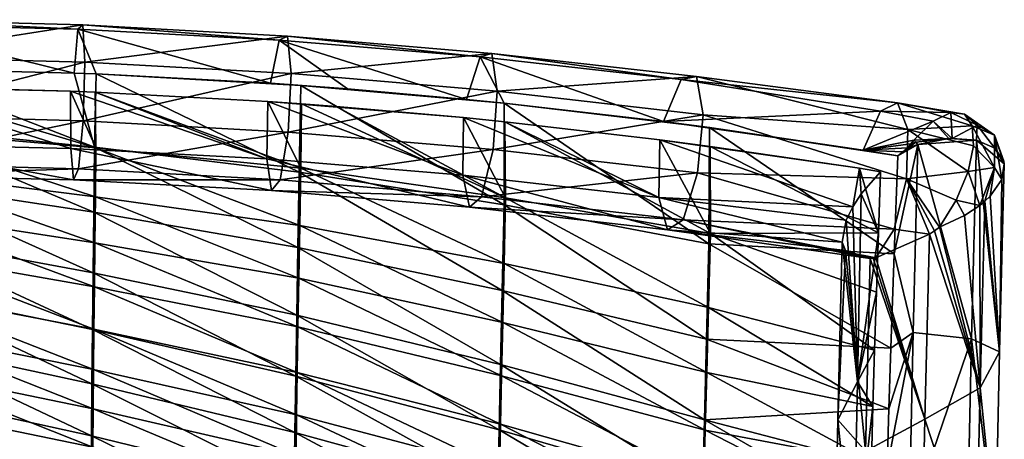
# Model space of a CAD drawing. Header units: millimetres. Extents: x -350 to 350, y 0 to 877.
# Tile 63 of 63: x 46 to 261, y 785 to 877. Entities that reach past the tile are written whole.
import ezdxf

# ---------------------------------------------------------------- set-up
doc = ezdxf.new("R2010")
doc.units = ezdxf.units.MM
doc.header["$LTSCALE"] = 41.718519
for name, color, linetype in [('12', 7, 'CONTINUOUS'), ('22', 7, 'CONTINUOUS'), ('23', 7, 'CONTINUOUS'), ('3', 7, 'CONTINUOUS'), ('4', 7, 'CONTINUOUS'), ('5', 7, 'CONTINUOUS'), ('8', 7, 'CONTINUOUS')]:
    doc.layers.add(name, color=color, linetype=linetype)

msp = doc.modelspace()

# ---------------------------------------------------------------- linework, layer by layer
at = {"layer": '12', "linetype": 'Continuous'}
for points in [[(17.77, 862.03, -617.41), (56.94, 861.06, -615.39), (62.48, 848.68, -608.52), (17.77, 862.03, -617.41)], [(17.87, 852.5, -612.42), (17.77, 862.03, -617.41), (62.48, 848.68, -608.52), (17.87, 852.5, -612.42)], [(56.94, 861.06, -615.39), (62.33, 860.85, -614.95), (62.48, 848.68, -608.52), (56.94, 861.06, -615.39)], [(62.33, 860.85, -614.95), (99.99, 858.79, -610.72), (107.13, 844.23, -602.18), (62.33, 860.85, -614.95)], [(62.48, 848.68, -608.52), (62.33, 860.85, -614.95), (107.13, 844.23, -602.18), (62.48, 848.68, -608.52)], [(99.99, 858.79, -610.72), (107.3, 858.27, -609.67), (107.13, 844.23, -602.18), (99.99, 858.79, -610.72)], [(107.13, 844.23, -602.18), (107.3, 858.27, -609.67), (151.79, 837.77, -592.68), (107.13, 844.23, -602.18)], [(107.3, 858.27, -609.67), (114.84, 857.7, -608.52), (151.79, 837.77, -592.68), (107.3, 858.27, -609.67)], [(114.84, 857.7, -608.52), (142.65, 855.26, -603.56), (151.79, 837.77, -592.68), (114.84, 857.7, -608.52)], [(142.65, 855.26, -603.56), (151.63, 854.35, -601.73), (151.79, 837.77, -592.68), (142.65, 855.26, -603.56)], [(17.84, 843.56, -607.82), (17.87, 852.5, -612.42), (62.35, 838, -603.02), (17.84, 843.56, -607.82)], [(62.35, 838, -603.02), (17.87, 852.5, -612.42), (62.48, 848.68, -608.52), (62.35, 838, -603.02)], [(151.63, 854.35, -601.73), (185.46, 850.43, -593.85), (196.48, 830, -580.41), (151.63, 854.35, -601.73)], [(151.79, 837.77, -592.68), (151.63, 854.35, -601.73), (196.48, 830, -580.41), (151.79, 837.77, -592.68)], [(185.46, 850.43, -593.85), (196.42, 848.99, -590.95), (196.48, 830, -580.41), (185.46, 850.43, -593.85)], [(62.35, 838, -603.02), (62.48, 848.68, -608.52), (106.91, 831.68, -595.67), (62.35, 838, -603.02)], [(106.91, 831.68, -595.67), (62.48, 848.68, -608.52), (107.13, 844.23, -602.18), (106.91, 831.68, -595.67)], [(196.42, 848.99, -590.95), (228.97, 844.2, -581.37), (233.11, 830.14, -572.43), (196.42, 848.99, -590.95)], [(196.42, 848.99, -590.95), (233.11, 830.14, -572.43), (196.48, 830, -580.41), (196.42, 848.99, -590.95)], [(106.91, 831.68, -595.67), (107.13, 844.23, -602.18), (151.47, 823.39, -585.16), (106.91, 831.68, -595.67)], [(151.47, 823.39, -585.16), (107.13, 844.23, -602.18), (151.79, 837.77, -592.68), (151.47, 823.39, -585.16)], [(228.97, 844.2, -581.37), (233.57, 843.46, -579.9), (233.11, 830.14, -572.43), (228.97, 844.2, -581.37)], [(17.81, 834.78, -603.39), (17.84, 843.56, -607.82), (62.24, 827.91, -597.95), (17.81, 834.78, -603.39)], [(62.24, 827.91, -597.95), (17.84, 843.56, -607.82), (62.35, 838, -603.02), (62.24, 827.91, -597.95)], [(62.24, 827.91, -597.95), (62.35, 838, -603.02), (106.71, 820.18, -589.87), (62.24, 827.91, -597.95)], [(106.71, 820.18, -589.87), (62.35, 838, -603.02), (106.91, 831.68, -595.67), (106.71, 820.18, -589.87)], [(151.47, 823.39, -585.16), (151.79, 837.77, -592.68), (196.06, 813.8, -571.84), (151.47, 823.39, -585.16)], [(196.06, 813.8, -571.84), (151.79, 837.77, -592.68), (196.48, 830, -580.41), (196.06, 813.8, -571.84)], [(17.78, 826.12, -599.09), (17.81, 834.78, -603.39), (62.14, 818.31, -593.21), (17.78, 826.12, -599.09)], [(62.14, 818.31, -593.21), (17.81, 834.78, -603.39), (62.24, 827.91, -597.95), (62.14, 818.31, -593.21)], [(106.71, 820.18, -589.87), (106.91, 831.68, -595.67), (151.19, 810.53, -578.64), (106.71, 820.18, -589.87)], [(151.19, 810.53, -578.64), (106.91, 831.68, -595.67), (151.47, 823.39, -585.16), (151.19, 810.53, -578.64)], [(232.29, 804.48, -558.64), (196.06, 813.8, -571.84), (196.48, 830, -580.41), (232.29, 804.48, -558.64)], [(233.11, 830.14, -572.43), (232.68, 817.14, -565.35), (196.48, 830, -580.41), (233.11, 830.14, -572.43)], [(232.68, 817.14, -565.35), (232.29, 804.48, -558.64), (196.48, 830, -580.41), (232.68, 817.14, -565.35)], [(62.14, 818.31, -593.21), (62.24, 827.91, -597.95), (106.54, 809.56, -584.64), (62.14, 818.31, -593.21)], [(106.54, 809.56, -584.64), (62.24, 827.91, -597.95), (106.71, 820.18, -589.87), (106.54, 809.56, -584.64)], [(17.76, 817.58, -594.93), (17.78, 826.12, -599.09), (62.05, 809.11, -588.77), (17.76, 817.58, -594.93)], [(62.05, 809.11, -588.77), (17.78, 826.12, -599.09), (62.14, 818.31, -593.21), (62.05, 809.11, -588.77)], [(151.19, 810.53, -578.64), (151.47, 823.39, -585.16), (195.7, 799.59, -564.57), (151.19, 810.53, -578.64)], [(195.7, 799.59, -564.57), (151.47, 823.39, -585.16), (196.06, 813.8, -571.84), (195.7, 799.59, -564.57)], [(62.05, 809.11, -588.77), (62.14, 818.31, -593.21), (106.38, 799.65, -579.87), (62.05, 809.11, -588.77)], [(106.38, 799.65, -579.87), (62.14, 818.31, -593.21), (106.54, 809.56, -584.64), (106.38, 799.65, -579.87)], [(106.54, 809.56, -584.64), (106.71, 820.18, -589.87), (150.94, 798.92, -572.91), (106.54, 809.56, -584.64)], [(150.94, 798.92, -572.91), (106.71, 820.18, -589.87), (151.19, 810.53, -578.64), (150.94, 798.92, -572.91)], [(17.73, 809.13, -590.89), (17.76, 817.58, -594.93), (61.97, 800.24, -584.58), (17.73, 809.13, -590.89)], [(61.97, 800.24, -584.58), (17.76, 817.58, -594.93), (62.05, 809.11, -588.77), (61.97, 800.24, -584.58)], [(231.92, 792.16, -552.28), (195.7, 799.59, -564.57), (196.06, 813.8, -571.84), (231.92, 792.16, -552.28)], [(232.29, 804.48, -558.64), (231.92, 792.16, -552.28), (196.06, 813.8, -571.84), (232.29, 804.48, -558.64)], [(106.38, 799.65, -579.87), (106.54, 809.56, -584.64), (150.71, 788.34, -567.83), (106.38, 799.65, -579.87)], [(150.71, 788.34, -567.83), (106.54, 809.56, -584.64), (150.94, 798.92, -572.91), (150.71, 788.34, -567.83)], [(150.94, 798.92, -572.91), (151.19, 810.53, -578.64), (195.37, 787, -558.34), (150.94, 798.92, -572.91)], [(195.37, 787, -558.34), (151.19, 810.53, -578.64), (195.7, 799.59, -564.57), (195.37, 787, -558.34)], [(17.71, 800.75, -586.95), (17.73, 809.13, -590.89), (61.9, 791.66, -580.59), (17.71, 800.75, -586.95)], [(61.9, 791.66, -580.59), (17.73, 809.13, -590.89), (61.97, 800.24, -584.58), (61.9, 791.66, -580.59)], [(61.97, 800.24, -584.58), (62.05, 809.11, -588.77), (106.24, 790.34, -575.49), (61.97, 800.24, -584.58)], [(106.24, 790.34, -575.49), (62.05, 809.11, -588.77), (106.38, 799.65, -579.87), (106.24, 790.34, -575.49)], [(17.69, 792.44, -583.11), (17.71, 800.75, -586.95), (61.83, 783.32, -576.79), (17.69, 792.44, -583.11)], [(61.83, 783.32, -576.79), (17.71, 800.75, -586.95), (61.9, 791.66, -580.59), (61.83, 783.32, -576.79)], [(61.9, 791.66, -580.59), (61.97, 800.24, -584.58), (106.11, 781.52, -571.43), (61.9, 791.66, -580.59)], [(106.11, 781.52, -571.43), (61.97, 800.24, -584.58), (106.24, 790.34, -575.49), (106.11, 781.52, -571.43)], [(106.24, 790.34, -575.49), (106.38, 799.65, -579.87), (150.51, 778.62, -563.27), (106.24, 790.34, -575.49)], [(150.51, 778.62, -563.27), (106.38, 799.65, -579.87), (150.71, 788.34, -567.83), (150.51, 778.62, -563.27)], [(150.71, 788.34, -567.83), (150.94, 798.92, -572.91), (195.07, 775.77, -552.93), (150.71, 788.34, -567.83)], [(195.07, 775.77, -552.93), (150.94, 798.92, -572.91), (195.37, 787, -558.34), (195.07, 775.77, -552.93)], [(231.59, 780.17, -546.26), (195.37, 787, -558.34), (195.7, 799.59, -564.57), (231.59, 780.17, -546.26)], [(231.92, 792.16, -552.28), (231.59, 780.17, -546.26), (195.7, 799.59, -564.57), (231.92, 792.16, -552.28)], [(17.68, 784.18, -579.36), (17.69, 792.44, -583.11), (61.77, 775.18, -573.16), (17.68, 784.18, -579.36)], [(61.77, 775.18, -573.16), (17.69, 792.44, -583.11), (61.83, 783.32, -576.79), (61.77, 775.18, -573.16)], [(61.83, 783.32, -576.79), (61.9, 791.66, -580.59), (105.99, 773.14, -567.65), (61.83, 783.32, -576.79)], [(105.99, 773.14, -567.65), (61.9, 791.66, -580.59), (106.11, 781.52, -571.43), (105.99, 773.14, -567.65)], [(106.11, 781.52, -571.43), (106.24, 790.34, -575.49), (150.32, 769.62, -559.15), (106.11, 781.52, -571.43)], [(150.32, 769.62, -559.15), (106.24, 790.34, -575.49), (150.51, 778.62, -563.27), (150.32, 769.62, -559.15)], [(150.51, 778.62, -563.27), (150.71, 788.34, -567.83), (194.8, 765.66, -548.18), (150.51, 778.62, -563.27)], [(194.8, 765.66, -548.18), (150.71, 788.34, -567.83), (195.07, 775.77, -552.93), (194.8, 765.66, -548.18)], [(231.28, 768.51, -540.56), (195.07, 775.77, -552.93), (195.37, 787, -558.34), (231.28, 768.51, -540.56)], [(231.59, 780.17, -546.26), (231.28, 768.51, -540.56), (195.37, 787, -558.34), (231.59, 780.17, -546.26)]]:
    msp.add_3dface(points, dxfattribs=at)
at = {"layer": '22', "linetype": 'Continuous'}
for points in [[(248.92, 856.41, -590.32), (245.08, 854.48, -585), (249.23, 850.72, -582.29), (248.92, 856.41, -590.32)], [(251.87, 856, -596.19), (248.92, 856.41, -590.32), (254.63, 853.65, -589.1), (251.87, 856, -596.19)], [(248.92, 856.41, -590.32), (249.23, 850.72, -582.29), (254.63, 853.65, -589.1), (248.92, 856.41, -590.32)], [(253.59, 853.44, -601.79), (251.87, 856, -596.19), (258.42, 851.41, -597.98), (253.59, 853.44, -601.79)], [(258.42, 851.41, -597.98), (251.87, 856, -596.19), (254.63, 853.65, -589.1), (258.42, 851.41, -597.98)], [(245.08, 854.48, -585), (240.87, 850.37, -581.05), (248.5, 850.68, -581.96), (245.08, 854.48, -585)], [(245.08, 854.48, -585), (248.5, 850.68, -581.96), (249.23, 850.72, -582.29), (245.08, 854.48, -585)], [(249.23, 850.72, -582.29), (254.53, 850.33, -585.67), (254.63, 853.65, -589.1), (249.23, 850.72, -582.29)], [(253.88, 849.11, -606.49), (253.59, 853.44, -601.79), (258.42, 844.38, -605), (253.88, 849.11, -606.49)], [(258.42, 844.38, -605), (253.59, 853.44, -601.79), (258.42, 851.41, -597.98), (258.42, 844.38, -605)], [(254.53, 850.33, -585.67), (258.53, 848.57, -590.39), (254.63, 853.65, -589.1), (254.53, 850.33, -585.67)], [(258.53, 848.57, -590.39), (258.42, 851.41, -597.98), (254.63, 853.65, -589.1), (258.53, 848.57, -590.39)], [(248.5, 850.68, -581.96), (240.87, 850.37, -581.05), (241.3, 849.9, -580.64), (248.5, 850.68, -581.96)], [(241.74, 849.4, -580.27), (248.5, 850.68, -581.96), (241.3, 849.9, -580.64), (241.74, 849.4, -580.27)], [(258.53, 848.57, -590.39), (260.47, 845.73, -595.63), (258.42, 851.41, -597.98), (258.53, 848.57, -590.39)], [(260.47, 845.73, -595.63), (260.58, 845.17, -596.51), (258.42, 851.41, -597.98), (260.47, 845.73, -595.63)], [(260.58, 845.17, -596.51), (260.01, 841.76, -601.29), (258.42, 851.41, -597.98), (260.58, 845.17, -596.51)], [(260.01, 841.76, -601.29), (258.42, 844.38, -605), (258.42, 851.41, -597.98), (260.01, 841.76, -601.29)], [(252.69, 843.49, -609.69), (253.88, 849.11, -606.49), (258.42, 844.38, -605), (252.69, 843.49, -609.69)], [(255.25, 836.09, -607.26), (252.69, 843.49, -609.69), (258.42, 844.38, -605), (255.25, 836.09, -607.26)], [(256.34, 837.01, -606.47), (255.25, 836.09, -607.26), (258.42, 844.38, -605), (256.34, 837.01, -606.47)], [(257.48, 838.11, -605.41), (256.34, 837.01, -606.47), (258.42, 844.38, -605), (257.48, 838.11, -605.41)], [(260.01, 841.76, -601.29), (257.48, 838.11, -605.41), (258.42, 844.38, -605), (260.01, 841.76, -601.29)], [(250.11, 837.27, -610.9), (252.69, 843.49, -609.69), (255.25, 836.09, -607.26), (250.11, 837.27, -610.9)], [(246.45, 831.33, -609.81), (250.11, 837.27, -610.9), (251.91, 833.86, -608.87), (246.45, 831.33, -609.81)], [(250.11, 837.27, -610.9), (255.25, 836.09, -607.26), (251.91, 833.86, -608.87), (250.11, 837.27, -610.9)]]:
    msp.add_3dface(points, dxfattribs=at)
at = {"layer": '23', "linetype": 'Continuous'}
for points in [[(240.87, 850.37, -581.05), (240.23, 849.58, -580.61), (241.3, 849.9, -580.64), (240.87, 850.37, -581.05)], [(240.23, 849.58, -580.61), (239.55, 848.67, -580.19), (241.3, 849.9, -580.64), (240.23, 849.58, -580.61)], [(239.55, 848.67, -580.19), (241.74, 849.4, -580.27), (241.3, 849.9, -580.64), (239.55, 848.67, -580.19)]]:
    msp.add_3dface(points, dxfattribs=at)
at = {"layer": '3', "linetype": 'Continuous'}
for points in [[(14.96, 876.66, -639.99), (14.69, 875.62, -627.11), (58.54, 874.57, -625), (14.96, 876.66, -639.99)], [(15.08, 868.57, -650.07), (14.96, 876.66, -639.99), (59.6, 875.53, -637.84), (15.08, 868.57, -650.07)], [(59.6, 875.53, -637.84), (14.96, 876.66, -639.99), (58.54, 874.57, -625), (59.6, 875.53, -637.84)], [(58.54, 874.57, -625), (14.69, 875.62, -627.11), (57.69, 865.01, -616.32), (58.54, 874.57, -625)], [(57.69, 865.01, -616.32), (14.69, 875.62, -627.11), (17.83, 865.98, -618.37), (57.69, 865.01, -616.32)], [(60.07, 867.39, -647.87), (15.08, 868.57, -650.07), (59.6, 875.53, -637.84), (60.07, 867.39, -647.87)], [(58.54, 874.57, -625), (57.69, 865.01, -616.32), (62.53, 864.82, -615.93), (58.54, 874.57, -625)], [(59.6, 875.53, -637.84), (58.54, 874.57, -625), (102.4, 872.21, -620.29), (59.6, 875.53, -637.84)], [(102.4, 872.21, -620.29), (58.54, 874.57, -625), (100.54, 862.76, -611.68), (102.4, 872.21, -620.29)], [(100.54, 862.76, -611.68), (58.54, 874.57, -625), (62.53, 864.82, -615.93), (100.54, 862.76, -611.68)], [(60.07, 867.39, -647.87), (59.6, 875.53, -637.84), (104.23, 873.07, -633.04), (60.07, 867.39, -647.87)], [(104.23, 873.07, -633.04), (59.6, 875.53, -637.84), (102.4, 872.21, -620.29), (104.23, 873.07, -633.04)], [(105.05, 864.88, -643), (60.07, 867.39, -647.87), (104.23, 873.07, -633.04), (105.05, 864.88, -643)], [(102.4, 872.21, -620.29), (100.54, 862.76, -611.68), (117.35, 861.53, -609.17), (102.4, 872.21, -620.29)], [(104.23, 873.07, -633.04), (102.4, 872.21, -620.29), (146.27, 868.54, -612.95), (104.23, 873.07, -633.04)], [(146.27, 868.54, -612.95), (102.4, 872.21, -620.29), (143.28, 859.24, -604.52), (146.27, 868.54, -612.95)], [(143.28, 859.24, -604.52), (102.4, 872.21, -620.29), (117.35, 861.53, -609.17), (143.28, 859.24, -604.52)], [(105.05, 864.88, -643), (104.23, 873.07, -633.04), (148.85, 869.3, -625.58), (105.05, 864.88, -643)], [(148.85, 869.3, -625.58), (104.23, 873.07, -633.04), (146.27, 868.54, -612.95), (148.85, 869.3, -625.58)], [(14.98, 855.77, -651.85), (15.08, 868.57, -650.07), (60.07, 867.39, -647.87), (14.98, 855.77, -651.85)], [(149.99, 861.06, -635.46), (105.05, 864.88, -643), (148.85, 869.3, -625.58), (149.99, 861.06, -635.46)], [(146.27, 868.54, -612.95), (143.28, 859.24, -604.52), (151.5, 858.42, -602.86), (146.27, 868.54, -612.95)], [(148.85, 869.3, -625.58), (146.27, 868.54, -612.95), (190.14, 863.56, -602.99), (148.85, 869.3, -625.58)], [(190.14, 863.56, -602.99), (146.27, 868.54, -612.95), (186.22, 854.41, -594.79), (190.14, 863.56, -602.99)], [(186.22, 854.41, -594.79), (146.27, 868.54, -612.95), (151.5, 858.42, -602.86), (186.22, 854.41, -594.79)], [(149.99, 861.06, -635.46), (148.85, 869.3, -625.58), (193.43, 864.21, -615.46), (149.99, 861.06, -635.46)], [(193.43, 864.21, -615.46), (148.85, 869.3, -625.58), (190.14, 863.56, -602.99), (193.43, 864.21, -615.46)], [(59.7, 854.6, -649.62), (14.98, 855.77, -651.85), (60.07, 867.39, -647.87), (59.7, 854.6, -649.62)], [(59.7, 854.6, -649.62), (60.07, 867.39, -647.87), (105.05, 864.88, -643), (59.7, 854.6, -649.62)], [(104.4, 852.1, -644.73), (59.7, 854.6, -649.62), (105.05, 864.88, -643), (104.4, 852.1, -644.73)], [(104.4, 852.1, -644.73), (105.05, 864.88, -643), (149.99, 861.06, -635.46), (104.4, 852.1, -644.73)], [(194.89, 855.91, -625.25), (149.99, 861.06, -635.46), (193.43, 864.21, -615.46), (194.89, 855.91, -625.25)], [(190.14, 863.56, -602.99), (186.22, 854.41, -594.79), (233.57, 856.7, -589.33), (190.14, 863.56, -602.99)], [(193.43, 864.21, -615.46), (190.14, 863.56, -602.99), (237.32, 858.48, -600.26), (193.43, 864.21, -615.46)], [(237.32, 858.48, -600.26), (190.14, 863.56, -602.99), (233.57, 856.7, -589.33), (237.32, 858.48, -600.26)], [(194.89, 855.91, -625.25), (193.43, 864.21, -615.46), (239.53, 852.67, -610.15), (194.89, 855.91, -625.25)], [(239.53, 852.67, -610.15), (193.43, 864.21, -615.46), (237.32, 858.48, -600.26), (239.53, 852.67, -610.15)], [(14.24, 862.07, -617.49), (14.3, 849.57, -620.75), (57, 848.56, -618.6), (14.24, 862.07, -617.49)], [(17.77, 862.03, -617.41), (14.24, 862.07, -617.49), (56.94, 861.06, -615.39), (17.77, 862.03, -617.41)], [(56.94, 861.06, -615.39), (14.24, 862.07, -617.49), (57, 848.56, -618.6), (56.94, 861.06, -615.39)], [(117.35, 861.53, -609.17), (100.54, 862.76, -611.68), (107.13, 862.3, -610.74), (117.35, 861.53, -609.17)], [(56.94, 861.06, -615.39), (57, 848.56, -618.6), (99.72, 846.28, -613.91), (56.94, 861.06, -615.39)], [(62.33, 860.85, -614.95), (56.94, 861.06, -615.39), (99.72, 846.28, -613.91), (62.33, 860.85, -614.95)], [(99.99, 858.79, -610.72), (62.33, 860.85, -614.95), (99.72, 846.28, -613.91), (99.99, 858.79, -610.72)], [(149.07, 848.3, -637.2), (104.4, 852.1, -644.73), (149.99, 861.06, -635.46), (149.07, 848.3, -637.2)], [(149.07, 848.3, -637.2), (149.99, 861.06, -635.46), (194.89, 855.91, -625.25), (149.07, 848.3, -637.2)], [(99.99, 858.79, -610.72), (99.72, 846.28, -613.91), (142.47, 842.71, -606.69), (99.99, 858.79, -610.72)], [(107.3, 858.27, -609.67), (99.99, 858.79, -610.72), (142.65, 855.26, -603.56), (107.3, 858.27, -609.67)], [(142.65, 855.26, -603.56), (99.99, 858.79, -610.72), (142.47, 842.71, -606.69), (142.65, 855.26, -603.56)], [(114.84, 857.7, -608.52), (107.3, 858.27, -609.67), (142.65, 855.26, -603.56), (114.84, 857.7, -608.52)], [(237.32, 858.48, -600.26), (233.57, 856.7, -589.33), (248.92, 856.41, -590.32), (237.32, 858.48, -600.26)], [(239.53, 852.67, -610.15), (237.32, 858.48, -600.26), (253.59, 853.44, -601.79), (239.53, 852.67, -610.15)], [(253.59, 853.44, -601.79), (237.32, 858.48, -600.26), (251.87, 856, -596.19), (253.59, 853.44, -601.79)], [(251.87, 856, -596.19), (237.32, 858.48, -600.26), (248.92, 856.41, -590.32), (251.87, 856, -596.19)], [(14.73, 845.24, -644.37), (14.98, 855.77, -651.85), (59.7, 854.6, -649.62), (14.73, 845.24, -644.37)], [(142.65, 855.26, -603.56), (142.47, 842.71, -606.69), (185.27, 837.86, -596.92), (142.65, 855.26, -603.56)], [(151.63, 854.35, -601.73), (142.65, 855.26, -603.56), (185.27, 837.86, -596.92), (151.63, 854.35, -601.73)], [(193.7, 843.18, -627.02), (149.07, 848.3, -637.2), (194.89, 855.91, -625.25), (193.7, 843.18, -627.02)], [(233.57, 856.7, -589.33), (186.22, 854.41, -594.79), (229.83, 848.18, -582.3), (233.57, 856.7, -589.33)], [(193.7, 843.18, -627.02), (194.89, 855.91, -625.25), (239.23, 841.88, -614.6), (193.7, 843.18, -627.02)], [(239.23, 841.88, -614.6), (194.89, 855.91, -625.25), (239.53, 852.67, -610.15), (239.23, 841.88, -614.6)], [(233.57, 856.7, -589.33), (229.83, 848.18, -582.3), (245.08, 854.48, -585), (233.57, 856.7, -589.33)], [(248.92, 856.41, -590.32), (233.57, 856.7, -589.33), (245.08, 854.48, -585), (248.92, 856.41, -590.32)], [(58.69, 844.12, -642.14), (14.73, 845.24, -644.37), (59.7, 854.6, -649.62), (58.69, 844.12, -642.14)], [(58.69, 844.12, -642.14), (59.7, 854.6, -649.62), (104.4, 852.1, -644.73), (58.69, 844.12, -642.14)], [(185.46, 850.43, -593.85), (151.63, 854.35, -601.73), (185.27, 837.86, -596.92), (185.46, 850.43, -593.85)], [(229.83, 848.18, -582.3), (186.22, 854.41, -594.79), (196.27, 853.09, -592.15), (229.83, 848.18, -582.3)], [(245.08, 854.48, -585), (229.83, 848.18, -582.3), (240.87, 850.37, -581.05), (245.08, 854.48, -585)], [(239.23, 841.88, -614.6), (239.53, 852.67, -610.15), (252.69, 843.49, -609.69), (239.23, 841.88, -614.6)], [(253.88, 849.11, -606.49), (239.53, 852.67, -610.15), (253.59, 853.44, -601.79), (253.88, 849.11, -606.49)], [(252.69, 843.49, -609.69), (239.53, 852.67, -610.15), (253.88, 849.11, -606.49), (252.69, 843.49, -609.69)], [(102.65, 841.69, -637.29), (58.69, 844.12, -642.14), (104.4, 852.1, -644.73), (102.65, 841.69, -637.29)], [(102.65, 841.69, -637.29), (104.4, 852.1, -644.73), (149.07, 848.3, -637.2), (102.65, 841.69, -637.29)], [(185.46, 850.43, -593.85), (185.27, 837.86, -596.92), (227.52, 835.76, -582.66), (185.46, 850.43, -593.85)], [(196.42, 848.99, -590.95), (185.46, 850.43, -593.85), (228.97, 844.2, -581.37), (196.42, 848.99, -590.95)], [(228.97, 844.2, -581.37), (185.46, 850.43, -593.85), (227.52, 835.76, -582.66), (228.97, 844.2, -581.37)], [(240.87, 850.37, -581.05), (229.83, 848.18, -582.3), (240.23, 849.58, -580.61), (240.87, 850.37, -581.05)], [(14.3, 849.57, -620.75), (14.45, 842.72, -631.7), (57.59, 841.66, -629.5), (14.3, 849.57, -620.75)], [(57, 848.56, -618.6), (14.3, 849.57, -620.75), (57.59, 841.66, -629.5), (57, 848.56, -618.6)], [(57, 848.56, -618.6), (57.59, 841.66, -629.5), (100.74, 839.32, -624.74), (57, 848.56, -618.6)], [(99.72, 846.28, -613.91), (57, 848.56, -618.6), (100.74, 839.32, -624.74), (99.72, 846.28, -613.91)], [(146.59, 837.96, -629.86), (102.65, 841.69, -637.29), (149.07, 848.3, -637.2), (146.59, 837.96, -629.86)], [(146.59, 837.96, -629.86), (149.07, 848.3, -637.2), (193.7, 843.18, -627.02), (146.59, 837.96, -629.86)], [(240.23, 849.58, -580.61), (229.83, 848.18, -582.3), (239.55, 848.67, -580.19), (240.23, 849.58, -580.61)], [(239.55, 848.67, -580.19), (229.83, 848.18, -582.3), (238.46, 847.83, -580), (239.55, 848.67, -580.19)], [(99.72, 846.28, -613.91), (100.74, 839.32, -624.74), (143.91, 835.69, -617.43), (99.72, 846.28, -613.91)], [(142.47, 842.71, -606.69), (99.72, 846.28, -613.91), (143.91, 835.69, -617.43), (142.47, 842.71, -606.69)], [(238.46, 847.83, -580), (229.83, 848.18, -582.3), (237.38, 846.96, -579.86), (238.46, 847.83, -580)], [(14.45, 842.72, -631.7), (14.73, 845.24, -644.37), (58.69, 844.12, -642.14), (14.45, 842.72, -631.7)], [(57.59, 841.66, -629.5), (14.45, 842.72, -631.7), (58.69, 844.12, -642.14), (57.59, 841.66, -629.5)], [(57.59, 841.66, -629.5), (58.69, 844.12, -642.14), (102.65, 841.69, -637.29), (57.59, 841.66, -629.5)], [(228.97, 844.2, -581.37), (227.52, 835.76, -582.66), (229.39, 838.6, -581.23), (228.97, 844.2, -581.37)], [(233.57, 843.46, -579.9), (228.97, 844.2, -581.37), (229.39, 838.6, -581.23), (233.57, 843.46, -579.9)], [(142.47, 842.71, -606.69), (143.91, 835.69, -617.43), (187.1, 830.77, -607.57), (142.47, 842.71, -606.69)], [(185.27, 837.86, -596.92), (142.47, 842.71, -606.69), (187.1, 830.77, -607.57), (185.27, 837.86, -596.92)], [(190.53, 832.94, -619.82), (146.59, 837.96, -629.86), (193.7, 843.18, -627.02), (190.53, 832.94, -619.82)], [(190.53, 832.94, -619.82), (193.7, 843.18, -627.02), (236.55, 830.9, -611.63), (190.53, 832.94, -619.82)], [(236.55, 830.9, -611.63), (193.7, 843.18, -627.02), (239.23, 841.88, -614.6), (236.55, 830.9, -611.63)], [(236.55, 830.9, -611.63), (239.23, 841.88, -614.6), (244.23, 829.8, -609.26), (236.55, 830.9, -611.63)], [(250.11, 837.27, -610.9), (239.23, 841.88, -614.6), (252.69, 843.49, -609.69), (250.11, 837.27, -610.9)], [(244.23, 829.8, -609.26), (239.23, 841.88, -614.6), (245.35, 830.55, -609.56), (244.23, 829.8, -609.26)], [(245.35, 830.55, -609.56), (239.23, 841.88, -614.6), (246.45, 831.33, -609.81), (245.35, 830.55, -609.56)], [(246.45, 831.33, -609.81), (239.23, 841.88, -614.6), (250.11, 837.27, -610.9), (246.45, 831.33, -609.81)], [(100.74, 839.32, -624.74), (57.59, 841.66, -629.5), (102.65, 841.69, -637.29), (100.74, 839.32, -624.74)], [(100.74, 839.32, -624.74), (102.65, 841.69, -637.29), (146.59, 837.96, -629.86), (100.74, 839.32, -624.74)], [(143.91, 835.69, -617.43), (100.74, 839.32, -624.74), (146.59, 837.96, -629.86), (143.91, 835.69, -617.43)], [(143.91, 835.69, -617.43), (146.59, 837.96, -629.86), (190.53, 832.94, -619.82), (143.91, 835.69, -617.43)], [(185.27, 837.86, -596.92), (187.1, 830.77, -607.57), (225.25, 828.1, -589.77), (185.27, 837.86, -596.92)], [(227.52, 835.76, -582.66), (185.27, 837.86, -596.92), (226.08, 832.85, -584.69), (227.52, 835.76, -582.66)], [(226.08, 832.85, -584.69), (185.27, 837.86, -596.92), (225.25, 828.1, -589.77), (226.08, 832.85, -584.69)], [(187.1, 830.77, -607.57), (143.91, 835.69, -617.43), (190.53, 832.94, -619.82), (187.1, 830.77, -607.57)], [(187.1, 830.77, -607.57), (190.53, 832.94, -619.82), (231.29, 824.48, -601.33), (187.1, 830.77, -607.57)], [(231.29, 824.48, -601.33), (190.53, 832.94, -619.82), (231.99, 824.55, -602.03), (231.29, 824.48, -601.33)], [(231.99, 824.55, -602.03), (190.53, 832.94, -619.82), (232.54, 824.64, -602.55), (231.99, 824.55, -602.03)], [(232.54, 824.64, -602.55), (190.53, 832.94, -619.82), (236.55, 830.9, -611.63), (232.54, 824.64, -602.55)], [(225.25, 828.1, -589.77), (187.1, 830.77, -607.57), (225.91, 826.29, -592.83), (225.25, 828.1, -589.77)], [(225.91, 826.29, -592.83), (187.1, 830.77, -607.57), (231.29, 824.48, -601.33), (225.91, 826.29, -592.83)], [(232.54, 824.64, -602.55), (236.55, 830.9, -611.63), (244.23, 829.8, -609.26), (232.54, 824.64, -602.55)]]:
    msp.add_3dface(points, dxfattribs=at)
at = {"layer": '4', "linetype": 'Continuous'}
for points in [[(237.38, 846.96, -579.86), (236.55, 825.52, -567.87), (241.74, 849.4, -580.27), (237.38, 846.96, -579.86)], [(241.74, 849.4, -580.27), (236.55, 825.52, -567.87), (240.71, 808.33, -557.45), (241.74, 849.4, -580.27)], [(238.46, 847.83, -580), (237.38, 846.96, -579.86), (241.74, 849.4, -580.27), (238.46, 847.83, -580)], [(239.55, 848.67, -580.19), (238.46, 847.83, -580), (241.74, 849.4, -580.27), (239.55, 848.67, -580.19)], [(233.57, 843.46, -579.9), (229.39, 838.6, -581.23), (233.11, 830.14, -572.43), (233.57, 843.46, -579.9)], [(229.39, 838.6, -581.23), (227.52, 835.76, -582.66), (228.56, 797.55, -558.58), (229.39, 838.6, -581.23)], [(233.11, 830.14, -572.43), (229.39, 838.6, -581.23), (228.56, 797.55, -558.58), (233.11, 830.14, -572.43)], [(227.52, 835.76, -582.66), (226.08, 832.85, -584.69), (228.56, 797.55, -558.58), (227.52, 835.76, -582.66)], [(226.08, 832.85, -584.69), (225.25, 828.1, -589.77), (228.56, 797.55, -558.58), (226.08, 832.85, -584.69)], [(232.68, 817.14, -565.35), (233.11, 830.14, -572.43), (228.56, 797.55, -558.58), (232.68, 817.14, -565.35)], [(232.54, 824.64, -602.55), (244.23, 829.8, -609.26), (243.22, 789.44, -586.94), (232.54, 824.64, -602.55)], [(225.25, 828.1, -589.77), (225.91, 826.29, -592.83), (224.3, 789.26, -568.62), (225.25, 828.1, -589.77)], [(225.25, 828.1, -589.77), (224.3, 789.26, -568.62), (228.56, 797.55, -558.58), (225.25, 828.1, -589.77)], [(225.91, 826.29, -592.83), (230.32, 782.43, -578.55), (224.3, 789.26, -568.62), (225.91, 826.29, -592.83)], [(225.91, 826.29, -592.83), (231.29, 824.48, -601.33), (230.32, 782.43, -578.55), (225.91, 826.29, -592.83)], [(231.99, 824.55, -602.03), (232.54, 824.64, -602.55), (243.22, 789.44, -586.94), (231.99, 824.55, -602.03)], [(236.55, 825.52, -567.87), (235.83, 804.94, -556.84), (240.71, 808.33, -557.45), (236.55, 825.52, -567.87)], [(231.29, 824.48, -601.33), (243.22, 789.44, -586.94), (230.32, 782.43, -578.55), (231.29, 824.48, -601.33)], [(231.29, 824.48, -601.33), (231.99, 824.55, -602.03), (243.22, 789.44, -586.94), (231.29, 824.48, -601.33)], [(232.29, 804.48, -558.64), (232.68, 817.14, -565.35), (228.56, 797.55, -558.58), (232.29, 804.48, -558.64)], [(235.42, 791.71, -550), (235.06, 778.86, -543.55), (240.71, 808.33, -557.45), (235.42, 791.71, -550)], [(240.71, 808.33, -557.45), (235.06, 778.86, -543.55), (239.82, 767.11, -536.53), (240.71, 808.33, -557.45)], [(235.83, 804.94, -556.84), (235.42, 791.71, -550), (240.71, 808.33, -557.45), (235.83, 804.94, -556.84)], [(231.92, 792.16, -552.28), (232.29, 804.48, -558.64), (228.56, 797.55, -558.58), (231.92, 792.16, -552.28)], [(224.3, 789.26, -568.62), (227.68, 755.66, -537.74), (228.56, 797.55, -558.58), (224.3, 789.26, -568.62)], [(227.68, 755.66, -537.74), (231.92, 792.16, -552.28), (228.56, 797.55, -558.58), (227.68, 755.66, -537.74)], [(231.59, 780.17, -546.26), (231.92, 792.16, -552.28), (227.68, 755.66, -537.74), (231.59, 780.17, -546.26)], [(224.3, 789.26, -568.62), (230.32, 782.43, -578.55), (223.49, 749.78, -549.04), (224.3, 789.26, -568.62)], [(224.3, 789.26, -568.62), (223.49, 749.78, -549.04), (227.68, 755.66, -537.74), (224.3, 789.26, -568.62)], [(243.22, 789.44, -586.94), (242.36, 748.98, -566.54), (230.32, 782.43, -578.55), (243.22, 789.44, -586.94)]]:
    msp.add_3dface(points, dxfattribs=at)
at = {"layer": '5', "linetype": 'Continuous'}
for points in [[(248.5, 850.68, -581.96), (241.74, 849.4, -580.27), (254.53, 850.33, -585.67), (248.5, 850.68, -581.96)], [(249.23, 850.72, -582.29), (248.5, 850.68, -581.96), (254.53, 850.33, -585.67), (249.23, 850.72, -582.29)], [(241.74, 849.4, -580.27), (240.71, 808.33, -557.45), (253.42, 807, -561.48), (241.74, 849.4, -580.27)], [(254.53, 850.33, -585.67), (241.74, 849.4, -580.27), (253.42, 807, -561.48), (254.53, 850.33, -585.67)], [(254.53, 850.33, -585.67), (253.42, 807, -561.48), (259.53, 804.11, -573.51), (254.53, 850.33, -585.67)], [(258.53, 848.57, -590.39), (254.53, 850.33, -585.67), (260.58, 845.17, -596.51), (258.53, 848.57, -590.39)], [(260.58, 845.17, -596.51), (254.53, 850.33, -585.67), (259.53, 804.11, -573.51), (260.58, 845.17, -596.51)], [(260.47, 845.73, -595.63), (258.53, 848.57, -590.39), (260.58, 845.17, -596.51), (260.47, 845.73, -595.63)], [(260.58, 845.17, -596.51), (259.53, 804.11, -573.51), (260.01, 841.76, -601.29), (260.58, 845.17, -596.51)], [(260.01, 841.76, -601.29), (259.53, 804.11, -573.51), (257.48, 838.11, -605.41), (260.01, 841.76, -601.29)], [(257.48, 838.11, -605.41), (259.53, 804.11, -573.51), (256.34, 837.01, -606.47), (257.48, 838.11, -605.41)], [(255.25, 836.09, -607.26), (255.28, 796.25, -583.74), (251.91, 833.86, -608.87), (255.25, 836.09, -607.26)], [(256.34, 837.01, -606.47), (255.28, 796.25, -583.74), (255.25, 836.09, -607.26), (256.34, 837.01, -606.47)], [(256.34, 837.01, -606.47), (259.53, 804.11, -573.51), (255.28, 796.25, -583.74), (256.34, 837.01, -606.47)], [(255.28, 796.25, -583.74), (246.45, 831.33, -609.81), (251.91, 833.86, -608.87), (255.28, 796.25, -583.74)], [(245.35, 830.55, -609.56), (246.45, 831.33, -609.81), (255.28, 796.25, -583.74), (245.35, 830.55, -609.56)], [(243.22, 789.44, -586.94), (244.23, 829.8, -609.26), (255.28, 796.25, -583.74), (243.22, 789.44, -586.94)], [(244.23, 829.8, -609.26), (245.35, 830.55, -609.56), (255.28, 796.25, -583.74), (244.23, 829.8, -609.26)], [(240.71, 808.33, -557.45), (239.82, 767.11, -536.53), (253.42, 807, -561.48), (240.71, 808.33, -557.45)], [(253.42, 807, -561.48), (239.82, 767.11, -536.53), (252.48, 763.52, -539.43), (253.42, 807, -561.48)], [(253.42, 807, -561.48), (252.48, 763.52, -539.43), (258.63, 763, -552.48), (253.42, 807, -561.48)], [(259.53, 804.11, -573.51), (253.42, 807, -561.48), (258.63, 763, -552.48), (259.53, 804.11, -573.51)], [(259.53, 804.11, -573.51), (258.63, 763, -552.48), (255.28, 796.25, -583.74), (259.53, 804.11, -573.51)], [(243.22, 789.44, -586.94), (255.28, 796.25, -583.74), (254.4, 755.48, -562.98), (243.22, 789.44, -586.94)], [(255.28, 796.25, -583.74), (258.63, 763, -552.48), (254.4, 755.48, -562.98), (255.28, 796.25, -583.74)], [(242.36, 748.98, -566.54), (243.22, 789.44, -586.94), (254.4, 755.48, -562.98), (242.36, 748.98, -566.54)]]:
    msp.add_3dface(points, dxfattribs=at)
at = {"layer": '8', "linetype": 'Continuous'}
for points in [[(62.15, 848.83, -607.49), (17.83, 865.98, -618.37), (17.52, 853.38, -611.76), (62.15, 848.83, -607.49)], [(57.69, 865.01, -616.32), (17.83, 865.98, -618.37), (62.15, 848.83, -607.49), (57.69, 865.01, -616.32)], [(62.53, 864.82, -615.93), (57.69, 865.01, -616.32), (62.15, 848.83, -607.49), (62.53, 864.82, -615.93)], [(106.8, 843.36, -600.62), (62.53, 864.82, -615.93), (62.15, 848.83, -607.49), (106.8, 843.36, -600.62)], [(100.54, 862.76, -611.68), (62.53, 864.82, -615.93), (107.13, 862.3, -610.74), (100.54, 862.76, -611.68)], [(107.13, 862.3, -610.74), (62.53, 864.82, -615.93), (106.8, 843.36, -600.62), (107.13, 862.3, -610.74)], [(151.48, 836.22, -590.76), (107.13, 862.3, -610.74), (106.8, 843.36, -600.62), (151.48, 836.22, -590.76)], [(117.35, 861.53, -609.17), (107.13, 862.3, -610.74), (151.5, 858.42, -602.86), (117.35, 861.53, -609.17)], [(151.5, 858.42, -602.86), (107.13, 862.3, -610.74), (151.48, 836.22, -590.76), (151.5, 858.42, -602.86)], [(143.28, 859.24, -604.52), (117.35, 861.53, -609.17), (151.5, 858.42, -602.86), (143.28, 859.24, -604.52)], [(196.17, 827.71, -578.07), (151.5, 858.42, -602.86), (151.48, 836.22, -590.76), (196.17, 827.71, -578.07)], [(186.22, 854.41, -594.79), (151.5, 858.42, -602.86), (196.27, 853.09, -592.15), (186.22, 854.41, -594.79)], [(196.27, 853.09, -592.15), (151.5, 858.42, -602.86), (196.17, 827.71, -578.07), (196.27, 853.09, -592.15)], [(17.48, 841.36, -605.59), (61.98, 834.62, -600.21), (17.52, 853.38, -611.76), (17.48, 841.36, -605.59)], [(61.98, 834.62, -600.21), (62.15, 848.83, -607.49), (17.52, 853.38, -611.76), (61.98, 834.62, -600.21)], [(236.55, 825.52, -567.87), (196.27, 853.09, -592.15), (196.17, 827.71, -578.07), (236.55, 825.52, -567.87)], [(229.83, 848.18, -582.3), (196.27, 853.09, -592.15), (237.38, 846.96, -579.86), (229.83, 848.18, -582.3)], [(237.38, 846.96, -579.86), (196.27, 853.09, -592.15), (236.55, 825.52, -567.87), (237.38, 846.96, -579.86)], [(61.98, 834.62, -600.21), (106.51, 826.89, -592.15), (62.15, 848.83, -607.49), (61.98, 834.62, -600.21)], [(106.51, 826.89, -592.15), (106.8, 843.36, -600.62), (62.15, 848.83, -607.49), (106.51, 826.89, -592.15)], [(106.51, 826.89, -592.15), (151.06, 817.54, -581.09), (106.8, 843.36, -600.62), (106.51, 826.89, -592.15)], [(151.06, 817.54, -581.09), (151.48, 836.22, -590.76), (106.8, 843.36, -600.62), (151.06, 817.54, -581.09)], [(17.44, 829.61, -599.71), (61.84, 821.41, -593.64), (17.48, 841.36, -605.59), (17.44, 829.61, -599.71)], [(61.84, 821.41, -593.64), (61.98, 834.62, -600.21), (17.48, 841.36, -605.59), (61.84, 821.41, -593.64)], [(151.06, 817.54, -581.09), (195.63, 806.86, -567.17), (151.48, 836.22, -590.76), (151.06, 817.54, -581.09)], [(195.63, 806.86, -567.17), (196.17, 827.71, -578.07), (151.48, 836.22, -590.76), (195.63, 806.86, -567.17)], [(61.84, 821.41, -593.64), (106.26, 812.17, -584.83), (61.98, 834.62, -600.21), (61.84, 821.41, -593.64)], [(106.26, 812.17, -584.83), (106.51, 826.89, -592.15), (61.98, 834.62, -600.21), (106.26, 812.17, -584.83)], [(17.4, 818.07, -594.07), (61.72, 808.97, -587.62), (17.44, 829.61, -599.71), (17.4, 818.07, -594.07)], [(61.72, 808.97, -587.62), (61.84, 821.41, -593.64), (17.44, 829.61, -599.71), (61.72, 808.97, -587.62)], [(106.26, 812.17, -584.83), (150.7, 801.37, -573.03), (106.51, 826.89, -592.15), (106.26, 812.17, -584.83)], [(150.7, 801.37, -573.03), (151.06, 817.54, -581.09), (106.51, 826.89, -592.15), (150.7, 801.37, -573.03)], [(195.63, 806.86, -567.17), (235.83, 804.94, -556.84), (196.17, 827.71, -578.07), (195.63, 806.86, -567.17)], [(235.83, 804.94, -556.84), (236.55, 825.52, -567.87), (196.17, 827.71, -578.07), (235.83, 804.94, -556.84)], [(61.72, 808.97, -587.62), (106.05, 798.81, -578.4), (61.84, 821.41, -593.64), (61.72, 808.97, -587.62)], [(106.05, 798.81, -578.4), (106.26, 812.17, -584.83), (61.84, 821.41, -593.64), (106.05, 798.81, -578.4)], [(17.37, 806.69, -588.63), (61.61, 797.12, -582.04), (17.4, 818.07, -594.07), (17.37, 806.69, -588.63)], [(61.61, 797.12, -582.04), (61.72, 808.97, -587.62), (17.4, 818.07, -594.07), (61.61, 797.12, -582.04)], [(150.7, 801.37, -573.03), (195.16, 789.27, -558.36), (151.06, 817.54, -581.09), (150.7, 801.37, -573.03)], [(195.16, 789.27, -558.36), (195.63, 806.86, -567.17), (151.06, 817.54, -581.09), (195.16, 789.27, -558.36)], [(106.05, 798.81, -578.4), (150.39, 787.12, -566.18), (106.26, 812.17, -584.83), (106.05, 798.81, -578.4)], [(150.39, 787.12, -566.18), (150.7, 801.37, -573.03), (106.26, 812.17, -584.83), (150.39, 787.12, -566.18)], [(61.61, 797.12, -582.04), (105.86, 786.49, -572.64), (61.72, 808.97, -587.62), (61.61, 797.12, -582.04)], [(105.86, 786.49, -572.64), (106.05, 798.81, -578.4), (61.72, 808.97, -587.62), (105.86, 786.49, -572.64)], [(17.35, 795.44, -583.39), (61.51, 785.76, -576.82), (17.37, 806.69, -588.63), (17.35, 795.44, -583.39)], [(61.51, 785.76, -576.82), (61.61, 797.12, -582.04), (17.37, 806.69, -588.63), (61.51, 785.76, -576.82)], [(195.16, 789.27, -558.36), (235.42, 791.71, -550), (195.63, 806.86, -567.17), (195.16, 789.27, -558.36)], [(235.42, 791.71, -550), (235.83, 804.94, -556.84), (195.63, 806.86, -567.17), (235.42, 791.71, -550)], [(150.39, 787.12, -566.18), (194.75, 774.19, -551.11), (150.7, 801.37, -573.03), (150.39, 787.12, -566.18)], [(194.75, 774.19, -551.11), (195.16, 789.27, -558.36), (150.7, 801.37, -573.03), (194.75, 774.19, -551.11)], [(61.51, 785.76, -576.82), (105.7, 775.01, -567.43), (61.61, 797.12, -582.04), (61.51, 785.76, -576.82)], [(105.7, 775.01, -567.43), (105.86, 786.49, -572.64), (61.61, 797.12, -582.04), (105.7, 775.01, -567.43)], [(105.86, 786.49, -572.64), (150.12, 774.38, -560.26), (106.05, 798.81, -578.4), (105.86, 786.49, -572.64)], [(150.12, 774.38, -560.26), (150.39, 787.12, -566.18), (106.05, 798.81, -578.4), (150.12, 774.38, -560.26)], [(17.32, 784.29, -578.33), (61.43, 774.77, -571.9), (17.35, 795.44, -583.39), (17.32, 784.29, -578.33)], [(61.43, 774.77, -571.9), (61.51, 785.76, -576.82), (17.35, 795.44, -583.39), (61.43, 774.77, -571.9)], [(235.06, 778.86, -543.55), (235.42, 791.71, -550), (195.16, 789.27, -558.36), (235.06, 778.86, -543.55)], [(194.75, 774.19, -551.11), (234.74, 766.41, -537.47), (195.16, 789.27, -558.36), (194.75, 774.19, -551.11)], [(234.74, 766.41, -537.47), (235.06, 778.86, -543.55), (195.16, 789.27, -558.36), (234.74, 766.41, -537.47)], [(105.7, 775.01, -567.43), (149.89, 762.85, -555.05), (105.86, 786.49, -572.64), (105.7, 775.01, -567.43)], [(149.89, 762.85, -555.05), (150.12, 774.38, -560.26), (105.86, 786.49, -572.64), (149.89, 762.85, -555.05)], [(150.12, 774.38, -560.26), (194.4, 761.07, -545.01), (150.39, 787.12, -566.18), (150.12, 774.38, -560.26)], [(194.4, 761.07, -545.01), (194.75, 774.19, -551.11), (150.39, 787.12, -566.18), (194.4, 761.07, -545.01)], [(61.43, 774.77, -571.9), (105.55, 764.2, -562.64), (61.51, 785.76, -576.82), (61.43, 774.77, -571.9)], [(105.55, 764.2, -562.64), (105.7, 775.01, -567.43), (61.51, 785.76, -576.82), (105.55, 764.2, -562.64)]]:
    msp.add_3dface(points, dxfattribs=at)

doc.saveas('drawing.dxf')
